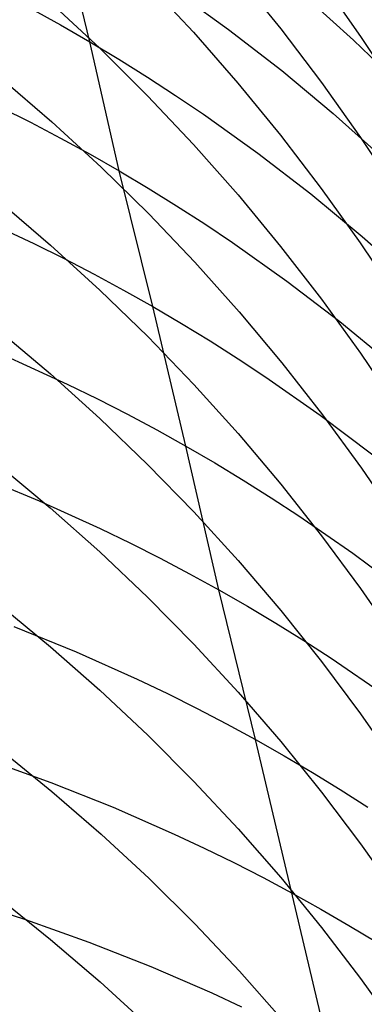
# Model space of a CAD drawing. Extents: x -383 to 1849, y -1185 to -529.
# Tile 199 of 256: x -355.83 to -353.46, y -931.9 to -925.15. Entities that reach past the tile are written whole.
import ezdxf

# ---------------------------------------------------------------- set-up
doc = ezdxf.new("R2010")
doc.units = 0
doc.layers.add('PREDEFINITO', color=7, linetype='CONTINUOUS')

msp = doc.modelspace()

# ---------------------------------------------------------------- linework, layer by layer
at = {"layer": 'PREDEFINITO'}
for p, q in [((-355.3462, -925.2987, 530.8892), (-355.7563, -923.6107, 534.3879)), ((-354.9518, -924.8954, 613.7864), (-354.6357, -925.234, 613.6247)), ((-354.33, -924.8488, 611.6738), (-354.0378, -925.209, 611.5113)), ((-353.7572, -924.8825, 609.5612), (-353.4899, -925.2622, 609.3996)), ((-354.7697, -924.9432, 532.9284), (-354.3951, -925.2136, 533.0838)), ((-355.6175, -925.0284, 615.8934), (-355.2785, -925.3437, 615.7344)), ((-353.8818, -924.9777, 535.1295), (-353.5391, -925.2873, 535.2901)), ((-355.7503, -925.0702, 530.742), (-355.547, -925.1828, 530.8149)), ((-355.547, -925.1828, 530.8149), (-355.3462, -925.2987, 530.8892)), ((-354.6357, -925.234, 613.6247), (-354.3314, -925.582, 613.459)), ((-354.3951, -925.2136, 533.0838), (-354.0312, -925.4963, 533.2435)), ((-354.0378, -925.209, 611.5113), (-353.758, -925.5778, 611.3452)), ((-355.3462, -925.2987, 530.8892), (-355.1478, -925.4179, 530.9647)), ((-355.1449, -926.185, 529.16), (-355.3462, -925.2987, 530.8892)), ((-353.5391, -925.2873, 535.2901), (-353.2077, -925.6079, 535.4543)), ((-353.4899, -925.2622, 609.3996), (-353.2355, -925.6497, 609.2349)), ((-355.2785, -925.3437, 615.7344), (-354.9509, -925.6692, 615.5706)), ((-355.1478, -925.4179, 530.9647), (-354.952, -925.5405, 531.0416)), ((-354.0312, -925.4963, 533.2435), (-353.6781, -925.7907, 533.4074)), ((-355.9576, -925.5459, 617.8331), (-355.6077, -925.8469, 617.6733)), ((-354.952, -925.5405, 531.0416), (-354.7587, -925.6663, 531.1197)), ((-354.3314, -925.582, 613.459), (-354.0393, -925.939, 613.2893)), ((-353.758, -925.5778, 611.3452), (-353.4907, -925.9547, 611.1759)), ((-354.9509, -925.6692, 615.5706), (-354.6348, -926.0045, 615.4024)), ((-354.7587, -925.6663, 531.1197), (-354.5679, -925.7953, 531.1991)), ((-355.961, -925.7468, 528.8584), (-355.7535, -925.8513, 528.9317)), ((-354.5679, -925.7953, 531.1991), (-354.1943, -926.0628, 531.3614)), ((-353.6781, -925.7907, 533.4074), (-353.3362, -926.0965, 533.5753)), ((-355.7535, -925.8513, 528.9317), (-355.5483, -925.9592, 529.0064)), ((-355.6077, -925.8469, 617.6733), (-355.2689, -926.1584, 617.5084)), ((-355.5483, -925.9592, 529.0064), (-355.3454, -926.0704, 529.0825)), ((-354.0393, -925.939, 613.2893), (-353.7595, -926.3045, 613.116)), ((-353.4907, -925.9547, 611.1759), (-353.2364, -926.3394, 611.0034)), ((-354.6348, -926.0045, 615.4024), (-354.3306, -926.3491, 615.2299)), ((-355.3454, -926.0704, 529.0825), (-355.1449, -926.185, 529.16)), ((-354.1943, -926.0628, 531.3614), (-353.8313, -926.3424, 531.5282)), ((-355.2689, -926.1584, 617.5084), (-354.9414, -926.48, 617.3386)), ((-355.1449, -926.185, 529.16), (-354.9469, -926.3029, 529.2389)), ((-354.9148, -927.1151, 527.4589), (-355.1449, -926.185, 529.16)), ((-354.9469, -926.3029, 529.2389), (-354.7515, -926.4241, 529.3191)), ((-353.7595, -926.3045, 613.116), (-353.4923, -926.6781, 612.9392)), ((-354.3306, -926.3491, 615.2299), (-354.0385, -926.7026, 615.0532)), ((-353.8313, -926.3424, 531.5282), (-353.4792, -926.6337, 531.6995)), ((-355.9668, -926.3946, 619.605), (-355.6165, -926.6928, 619.4392)), ((-354.7515, -926.4241, 529.3191), (-354.5585, -926.5486, 529.4006)), ((-356.1509, -926.4875, 526.9974), (-355.7298, -926.6834, 527.1455)), ((-354.9414, -926.48, 617.3386), (-354.6256, -926.8113, 617.164)), ((-354.5585, -926.5486, 529.4006), (-354.3682, -926.6762, 529.4834)), ((-353.4792, -926.6337, 531.6995), (-353.1382, -926.9363, 531.8748)), ((-355.7298, -926.6834, 527.1455), (-355.5225, -926.7864, 527.2217)), ((-355.6165, -926.6928, 619.4392), (-355.2773, -927.0015, 619.268)), ((-354.3682, -926.6762, 529.4834), (-353.9952, -926.9408, 529.6528)), ((-354.0385, -926.7026, 615.0532), (-353.7587, -927.0646, 614.8728)), ((-353.4923, -926.6781, 612.9392), (-353.2379, -927.0594, 612.7591)), ((-355.5225, -926.7864, 527.2217), (-355.3176, -926.8926, 527.2993)), ((-354.6256, -926.8113, 617.164), (-354.3217, -927.1519, 616.985)), ((-355.3176, -926.8926, 527.2993), (-355.115, -927.0022, 527.3784)), ((-353.9952, -926.9408, 529.6528), (-353.633, -927.2176, 529.827)), ((-355.2773, -927.0015, 619.268), (-354.9495, -927.3202, 619.0916)), ((-355.115, -927.0022, 527.3784), (-354.9148, -927.1151, 527.4589)), ((-354.9148, -927.1151, 527.4589), (-354.7172, -927.2313, 527.5409)), ((-354.6876, -928.0726, 525.7727), (-354.9148, -927.1151, 527.4589)), ((-353.7587, -927.0646, 614.8728), (-353.4915, -927.4345, 614.6886)), ((-354.3217, -927.1519, 616.985), (-354.0299, -927.5012, 616.8018)), ((-354.7172, -927.2313, 527.5409), (-354.522, -927.3507, 527.6243)), ((-353.633, -927.2176, 529.827), (-353.2816, -927.506, 530.0058)), ((-355.9678, -927.2822, 621.3592), (-355.6175, -927.5771, 621.1875)), ((-354.9495, -927.3202, 619.0916), (-354.6334, -927.6486, 618.9104)), ((-354.522, -927.3507, 527.6243), (-354.3294, -927.4734, 527.709)), ((-355.9215, -927.4542, 525.2935), (-355.5011, -927.6472, 525.4472)), ((-353.4915, -927.4345, 614.6886), (-353.2372, -927.8121, 614.5011)), ((-354.3294, -927.4734, 527.709), (-354.1394, -927.5992, 527.795)), ((-354.0299, -927.5012, 616.8018), (-353.7504, -927.8588, 616.6145)), ((-355.6175, -927.5771, 621.1875), (-355.2783, -927.8824, 621.0101)), ((-355.5011, -927.6472, 525.4472), (-355.2942, -927.7486, 525.5263)), ((-354.6334, -927.6486, 618.9104), (-354.3291, -927.9861, 618.7244)), ((-354.1394, -927.5992, 527.795), (-353.7673, -927.8601, 527.971)), ((-355.2942, -927.7486, 525.5263), (-355.0896, -927.8533, 525.607)), ((-355.0896, -927.8533, 525.607), (-354.8874, -927.9613, 525.6891)), ((-353.7673, -927.8601, 527.971), (-353.4058, -928.1329, 528.1519)), ((-353.7504, -927.8588, 616.6145), (-353.4835, -928.2244, 616.4234)), ((-355.2783, -927.8824, 621.0101), (-354.9505, -928.1977, 620.8275)), ((-354.8874, -927.9613, 525.6891), (-354.6876, -928.0726, 525.7727)), ((-354.3291, -927.9861, 618.7244), (-354.0369, -928.3323, 618.5341)), ((-354.6876, -928.0726, 525.7727), (-354.4903, -928.1871, 525.8578)), ((-354.463, -929.0571, 524.1012), (-354.6876, -928.0726, 525.7727)), ((-355.968, -928.2044, 623.0949), (-355.6177, -928.4959, 622.9173)), ((-354.9505, -928.1977, 620.8275), (-354.6343, -928.5224, 620.6398)), ((-354.4903, -928.1871, 525.8578), (-354.2955, -928.3049, 525.9443)), ((-356.1223, -928.2713, 523.4516), (-355.6944, -928.4482, 523.6045)), ((-353.4835, -928.2244, 616.4234), (-353.2296, -928.5975, 616.2288)), ((-354.2955, -928.3049, 525.9443), (-354.1033, -928.4259, 526.0322)), ((-354.0369, -928.3323, 618.5341), (-353.7571, -928.6869, 618.3395)), ((-355.6944, -928.4482, 523.6045), (-355.2748, -928.6381, 523.7638)), ((-354.1033, -928.4259, 526.0322), (-353.9137, -928.55, 526.1215)), ((-355.6177, -928.4959, 622.9173), (-355.2786, -928.7976, 622.734)), ((-354.6343, -928.5224, 620.6398), (-354.33, -928.8563, 620.4472)), ((-353.9137, -928.55, 526.1215), (-353.5424, -928.8073, 526.3042)), ((-355.2748, -928.6381, 523.7638), (-355.0684, -928.738, 523.8458)), ((-355.0684, -928.738, 523.8458), (-354.8642, -928.8411, 523.9294)), ((-353.7571, -928.6869, 618.3395), (-353.4899, -929.0493, 618.141)), ((-355.2786, -928.7976, 622.734), (-354.9508, -929.1092, 622.5452)), ((-353.5424, -928.8073, 526.3042), (-353.1818, -929.0765, 526.492)), ((-354.8642, -928.8411, 523.9294), (-354.6624, -928.9475, 524.0145)), ((-354.33, -928.8563, 620.4472), (-354.0378, -929.1988, 620.25)), ((-354.6624, -928.9475, 524.0145), (-354.463, -929.0571, 524.1012)), ((-354.463, -929.0571, 524.1012), (-354.2661, -929.1701, 524.1894)), ((-354.211, -930.0844, 522.4613), (-354.463, -929.0571, 524.1012)), ((-353.4899, -929.0493, 618.141), (-353.2356, -929.4191, 617.9387)), ((-354.9508, -929.1092, 622.5452), (-354.6346, -929.4302, 622.351)), ((-355.9669, -929.1609, 624.811), (-355.6166, -929.4489, 624.6278)), ((-354.2661, -929.1701, 524.1894), (-354.0717, -929.2862, 524.2791)), ((-354.0378, -929.1988, 620.25), (-353.7579, -929.5495, 620.0484)), ((-354.0717, -929.2862, 524.2791), (-353.8799, -929.4054, 524.3703)), ((-355.8674, -929.3103, 521.7883), (-355.4401, -929.4844, 521.9468)), ((-353.8799, -929.4054, 524.3703), (-353.6907, -929.5278, 524.4629)), ((-355.6166, -929.4489, 624.6278), (-355.2775, -929.7469, 624.4386)), ((-355.4401, -929.4844, 521.9468), (-355.0212, -929.6714, 522.1118)), ((-354.6346, -929.4302, 622.351), (-354.3303, -929.7601, 622.1519)), ((-353.7579, -929.5495, 620.0484), (-353.4907, -929.908, 619.8427)), ((-353.6907, -929.5278, 524.4629), (-353.3202, -929.7817, 524.6522)), ((-355.0212, -929.6714, 522.1118), (-354.8151, -929.7698, 522.1968)), ((-355.2775, -929.7469, 624.4386), (-354.9498, -930.0547, 624.2436)), ((-354.8151, -929.7698, 522.1968), (-354.6113, -929.8714, 522.2834)), ((-354.3303, -929.7601, 622.1519), (-354.0381, -930.0986, 621.9479)), ((-354.6113, -929.8714, 522.2834), (-354.4099, -929.9763, 522.3716)), ((-353.4907, -929.908, 619.8427), (-353.2363, -930.2738, 619.6332)), ((-354.4099, -929.9763, 522.3716), (-354.211, -930.0844, 522.4613)), ((-354.9498, -930.0547, 624.2436), (-354.6336, -930.3717, 624.0432)), ((-354.211, -930.0844, 522.4613), (-354.0145, -930.1957, 522.5527)), ((-353.704, -932.2209, 519.2352), (-354.211, -930.0844, 522.4613)), ((-355.9573, -930.1566, 626.5063), (-355.6072, -930.4407, 626.3174)), ((-354.0381, -930.0986, 621.9479), (-353.7582, -930.4452, 621.7395)), ((-356.0498, -930.2212, 519.9872), (-355.6148, -930.3789, 520.1438)), ((-354.0145, -930.1957, 522.5527), (-353.8207, -930.3102, 522.6456)), ((-353.8207, -930.3102, 522.6456), (-353.6293, -930.4278, 522.74)), ((-355.6148, -930.3789, 520.1438), (-355.1877, -930.5495, 520.3073)), ((-354.6336, -930.3717, 624.0432), (-354.3293, -930.6977, 623.8376)), ((-353.6293, -930.4278, 522.74), (-353.4406, -930.5485, 522.8359)), ((-355.6072, -930.4407, 626.3174), (-355.2683, -930.7348, 626.1224)), ((-353.7582, -930.4452, 621.7395), (-353.4909, -930.7995, 621.5268)), ((-355.1877, -930.5495, 520.3073), (-354.7692, -930.7329, 520.4776)), ((-354.3293, -930.6977, 623.8376), (-354.0371, -931.032, 623.627)), ((-355.2683, -930.7348, 626.1224), (-354.9407, -931.0385, 625.9215)), ((-354.7692, -930.7329, 520.4776), (-354.5633, -930.8293, 520.5653)), ((-354.5633, -930.8293, 520.5653), (-354.3597, -930.929, 520.6546)), ((-353.4909, -930.7995, 621.5268), (-353.2365, -931.1611, 621.3101)), ((-354.3597, -930.929, 520.6546), (-354.1585, -931.0319, 520.7456)), ((-354.9407, -931.0385, 625.9215), (-354.6248, -931.3514, 625.715)), ((-354.1585, -931.0319, 520.7456), (-353.9597, -931.138, 520.8382)), ((-354.0371, -931.032, 623.627), (-353.7573, -931.3745, 623.4118)), ((-356.2292, -931.1773, 518.2022), (-355.788, -931.3195, 518.3568)), ((-355.966, -931.1754, 628.1879), (-355.6157, -931.4558, 627.9934)), ((-353.9597, -931.138, 520.8382), (-353.7635, -931.2473, 520.9324)), ((-353.7635, -931.2473, 520.9324), (-353.5699, -931.3597, 521.0282)), ((-355.788, -931.3195, 518.3568), (-355.3542, -931.4744, 518.5185)), ((-354.6248, -931.3514, 625.715), (-354.3208, -931.6731, 625.5031)), ((-353.7573, -931.3745, 623.4118), (-353.49, -931.7245, 623.1922)), ((-353.5699, -931.3597, 521.0282), (-353.3789, -931.4753, 521.1256)), ((-355.6157, -931.4558, 627.9934), (-355.2765, -931.7461, 627.7926)), ((-355.3542, -931.4744, 518.5185), (-354.9283, -931.642, 518.6873)), ((-354.9283, -931.642, 518.6873), (-354.511, -931.8223, 518.8631)), ((-354.3208, -931.6731, 625.5031), (-354.029, -932.0031, 625.286)), ((-355.2765, -931.7461, 627.7926), (-354.9488, -932.0459, 627.5857)), ((-353.49, -931.7245, 623.1922), (-353.2357, -932.0818, 622.9684)), ((-354.511, -931.8223, 518.8631), (-354.3056, -931.9172, 518.9536))]:
    msp.add_line(p, q, dxfattribs=at)
at = {"layer": 'PREDEFINITO', "extrusion": (-0.016803, 0.114563, -0.993274)}
msp.add_arc((496.7709, -791.198, -678.8751), 14.9417, 95.84327, 275.27872, dxfattribs=at)
at = {"layer": 'PREDEFINITO', "extrusion": (-0.016824, 0.171811, -0.984986)}
msp.add_arc((454.776, -773.055, -732.399), 14.9608, 82.65115, 280.09999, dxfattribs=at)
at = {"layer": 'PREDEFINITO', "extrusion": (-0.016915, 0.074595, -0.99707)}
msp.add_arc((562.0337, -776.5876, -640.4484), 14.9382, 107.32431, 274.63425, dxfattribs=at)
at = {"layer": 'PREDEFINITO', "extrusion": (-0.016833, 0.307513, -0.951395)}
msp.add_arc((416.4254, -680.2015, -850.7398), 14.979, 55.83898, 295.27303, dxfattribs=at)
at = {"layer": 'PREDEFINITO', "extrusion": (-0.016807, 0.326121, -0.945179)}
msp.add_arc((413.5432, -664.5931, -866.0818), 14.9744, 51.68409, 297.64988, dxfattribs=at)
at = {"layer": 'PREDEFINITO', "extrusion": (0.740643, -0.285741, 0.608112)}
for centre in [(-1024.9707, 457.7971, 338.2894), (-1025.0109, 457.7877, 338.3017)]:
    msp.add_arc(centre, 43.0525, 319.97418, 336.7303, dxfattribs=at)
at = {"layer": 'PREDEFINITO', "extrusion": (0.033705, -0.179692, -0.983145)}
msp.add_arc((-530.5246, 933.4155, -392.6515), 14.8565, 330.62998, 58.37375, dxfattribs=at)
at = {"layer": 'PREDEFINITO', "extrusion": (0.038406, -0.198978, -0.979251)}
msp.add_arc((-534.8801, 938.4892, -372.5335), 14.786, 335.29465, 55.29158, dxfattribs=at)
at = {"layer": 'PREDEFINITO', "extrusion": (0.042775, -0.218147, -0.974978)}
msp.add_arc((-537.2706, 944.3041, -352.1954), 14.7016, 339.9071, 52.17371, dxfattribs=at)

doc.saveas('drawing.dxf')
